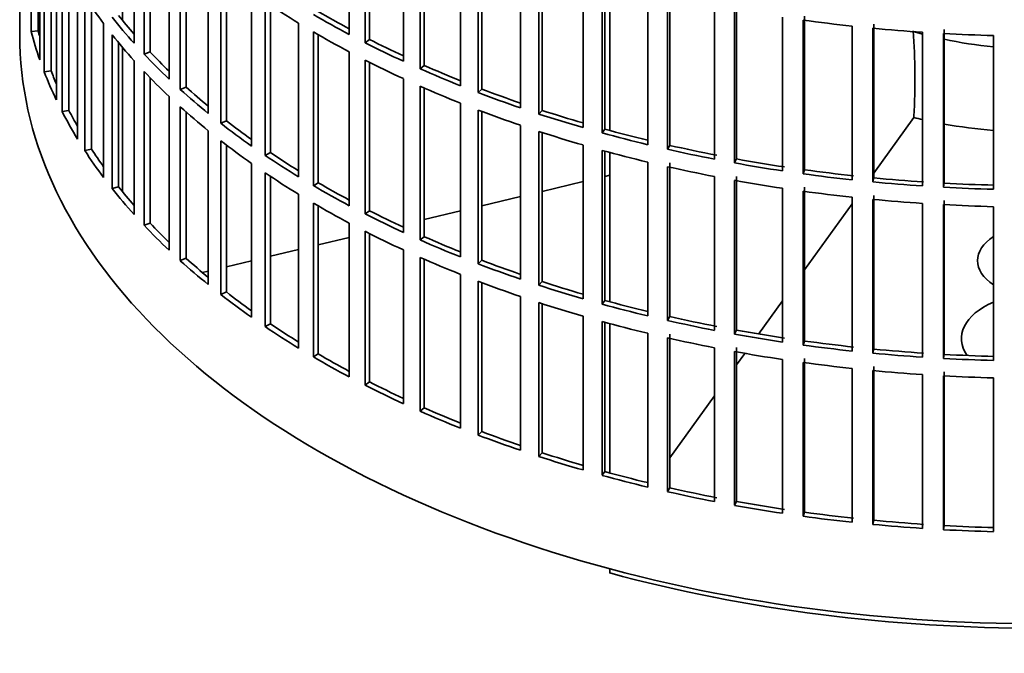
# Model space of a CAD drawing. Header units: millimetres. Extents: x 325 to 1200, y -2135 to 1831.
# Tile 2 of 21: x 907 to 1046, y -2068 to -1979. Entities that reach past the tile are written whole.
import ezdxf

# ---------------------------------------------------------------- set-up
doc = ezdxf.new("R2010")
doc.units = ezdxf.units.MM
for name, color, linetype in [('VSI184-254_GIUNT', 7, 'Continuous'), ('VSI344-454_FILTR', 7, 'Continuous'), ('VSI344-454_SUPPO', 7, 'Continuous')]:
    doc.layers.add(name, color=color, linetype=linetype)

# ---------------------------------------------------------------- blocks, each defined once
blk = doc.blocks.new('SE4')
at = {"layer": 'VSI184-254_GIUNT', "color": 7, "linetype": 'Continuous', "lineweight": 35}
for start_param, end_param in [(4.245143, 4.281952), (4.365036, 4.547129)]:
    blk.add_ellipse((1050.62, -1960.04), major_axis=(39.5, 0), ratio=0.57735, start_param=start_param, end_param=end_param, dxfattribs=at)
at = {"layer": 'VSI344-454_FILTR', "color": 7, "linetype": 'Continuous', "lineweight": 35}
for p, q in [((907.12, -1740.81), (907.12, -1980.86)), ((908.73, -1980.38), (908.73, -1958.74)), ((953.5, -1980.81), (953.5, -1959.18)), ((923.23, -1982.04), (923.23, -1960.41)), ((955.72, -1981.96), (955.72, -1960.33)), ((956.36, -1981.52), (956.36, -1960.65)), ((909.72, -1980.28), (909.72, -1962.05)), ((909.96, -1984.38), (909.96, -1962.74)), ((924.63, -1983.56), (924.63, -1961.93)), ((925.49, -1983.27), (925.49, -1962.83)), ((961.1, -1984.58), (961.1, -1962.94)), ((963.46, -1985.64), (963.46, -1964)), ((964.04, -1985.17), (964.04, -1964.26)), ((910.58, -1986.06), (910.58, -1964.43)), ((928.14, -1987.08), (928.14, -1965.44)), ((911.55, -1985.92), (911.55, -1966.77)), ((929.72, -1988.54), (929.72, -1966.9)), ((969.15, -1988.02), (969.15, -1966.39)), ((912.28, -1990), (912.28, -1968.37)), ((930.55, -1988.22), (930.55, -1967.64)), ((971.62, -1988.99), (971.62, -1967.35)), ((972.15, -1988.5), (972.15, -1967.55)), ((977.59, -1991.14), (977.59, -1969.5)), ((913.1, -1991.66), (913.1, -1970.02)), ((933.66, -1991.91), (933.66, -1970.27)), ((980.17, -1992), (980.17, -1970.36)), ((980.64, -1991.49), (980.64, -1970.51)), ((914.05, -1991.48), (914.05, -1971.79)), ((935.41, -1993.3), (935.41, -1971.66)), ((936.2, -1992.95), (936.2, -1972.27)), ((986.38, -1993.91), (986.38, -1972.27)), ((915.27, -1995.52), (915.27, -1973.88)), ((989.06, -1994.66), (989.06, -1973.02)), ((989.47, -1994.13), (989.47, -1973.14)), ((939.74, -1996.5), (939.74, -1974.86)), ((995.49, -1996.31), (995.49, -1974.68)), ((998.25, -1996.96), (998.25, -1975.32)), ((998.59, -1996.42), (998.59, -1974.78)), ((916.29, -1997.14), (916.29, -1975.5)), ((941.66, -1997.82), (941.66, -1976.18)), ((942.4, -1997.43), (942.4, -1976.68)), ((1004.86, -1998.35), (1004.86, -1976.71)), ((1007.98, -1998.32), (1007.98, -1976.69)), ((917.22, -1996.92), (917.22, -1976.89)), ((1007.7, -1998.88), (1007.7, -1977.24)), ((918.93, -2000.91), (918.93, -1979.27)), ((946.37, -2000.84), (946.37, -1979.2)), ((1014.46, -2000), (1014.46, -1978.36)), ((1017.36, -2000.42), (1017.36, -1978.78)), ((1017.56, -1999.85), (1017.56, -1978.21)), ((1027.31, -2000.99), (1027.31, -1979.35)), ((909.72, -1980.28), (908.73, -1980.38)), ((920.14, -2002.48), (920.14, -1980.84)), ((948.44, -2002.08), (948.44, -1980.44)), ((949.13, -2001.66), (949.13, -1980.84)), ((1024.24, -2001.26), (1024.24, -1979.62)), ((1027.17, -2001.56), (1027.17, -1979.92)), ((1034.14, -2002.12), (1034.14, -1980.49)), ((1037.11, -2002.3), (1037.11, -1980.67)), ((1037.18, -2001.73), (1037.18, -1980.09)), ((921.04, -2002.23), (921.04, -1981.95)), ((956.36, -1981.52), (955.72, -1981.96)), ((1044.12, -2002.59), (1044.12, -1980.95)), ((925.49, -1983.27), (924.63, -1983.56)), ((953.5, -2004.9), (953.5, -1983.26)), ((923.23, -2006.13), (923.23, -1984.49)), ((955.72, -2006.05), (955.72, -1984.41)), ((956.36, -2005.61), (956.36, -1984.74)), ((911.55, -1985.92), (910.58, -1986.06)), ((924.63, -2007.65), (924.63, -1986.01)), ((964.04, -1985.17), (963.46, -1985.64)), ((925.49, -2007.36), (925.49, -1986.92)), ((961.1, -2008.66), (961.1, -1987.03)), ((930.55, -1988.22), (929.72, -1988.54)), ((963.46, -2009.72), (963.46, -1988.09)), ((964.04, -2009.26), (964.04, -1988.34)), ((972.15, -1988.5), (971.62, -1988.99)), ((928.14, -2011.17), (928.14, -1989.53)), ((969.15, -2012.11), (969.15, -1990.47)), ((914.05, -1991.48), (913.1, -1991.66)), ((929.72, -2012.63), (929.72, -1990.99)), ((930.55, -2012.3), (930.55, -1991.73)), ((971.62, -2013.07), (971.62, -1991.44)), ((972.15, -2012.58), (972.15, -1991.64)), ((980.64, -1991.49), (980.17, -1992)), ((936.2, -1992.95), (935.41, -1993.3)), ((933.66, -2015.99), (933.66, -1994.36)), ((977.59, -2015.23), (977.59, -1993.59)), ((980.17, -2016.09), (980.17, -1994.45)), ((980.64, -2015.58), (980.64, -1994.6)), ((989.47, -1994.13), (989.06, -1994.66)), ((935.41, -2017.39), (935.41, -1995.75)), ((917.22, -1996.92), (916.29, -1997.14)), ((936.2, -2017.03), (936.2, -1996.36)), ((942.4, -1997.43), (941.66, -1997.82)), ((986.38, -2017.99), (986.38, -1996.36)), ((989.06, -2018.75), (989.06, -1997.11)), ((989.47, -2018.22), (989.47, -1997.22)), ((998.59, -1996.42), (998.25, -1996.96)), ((995.49, -2020.4), (995.49, -1998.76)), ((998.59, -2020.5), (998.59, -1998.86)), ((1007.98, -1998.32), (1007.7, -1998.88)), ((939.74, -2020.59), (939.74, -1998.95)), ((941.66, -2021.91), (941.66, -2000.27)), ((998.25, -2021.04), (998.25, -1999.41)), ((1017.56, -1999.85), (1017.36, -2000.42)), ((942.4, -2021.52), (942.4, -2000.77)), ((949.13, -2001.66), (948.44, -2002.08)), ((1004.86, -2022.43), (1004.86, -2000.8)), ((1007.7, -2022.97), (1007.7, -2001.33)), ((1007.98, -2022.41), (1007.98, -2000.77)), ((1027.31, -2000.99), (1027.17, -2001.56)), ((921.04, -2002.23), (920.14, -2002.48)), ((1014.46, -2024.09), (1014.46, -2002.45)), ((1017.36, -2024.5), (1017.36, -2002.87)), ((1017.56, -2023.94), (1017.56, -2002.3)), ((1037.18, -2001.73), (1037.11, -2002.3)), ((946.37, -2024.93), (946.37, -2003.29)), ((1024.24, -2025.35), (1024.24, -2003.71)), ((1027.17, -2025.65), (1027.17, -2004.01)), ((1027.31, -2025.07), (1027.31, -2003.44)), ((1037.18, -2025.81), (1037.18, -2004.18)), ((948.44, -2026.16), (948.44, -2004.53)), ((949.13, -2025.75), (949.13, -2004.93)), ((956.36, -2005.61), (955.72, -2006.05)), ((1034.14, -2026.21), (1034.14, -2004.57)), ((1037.11, -2026.39), (1037.11, -2004.75)), ((1044.12, -2026.67), (1044.12, -2005.04)), ((925.49, -2007.36), (924.63, -2007.65)), ((953.5, -2028.99), (953.5, -2007.35)), ((955.72, -2030.14), (955.72, -2008.5)), ((956.36, -2029.7), (956.36, -2008.83)), ((964.04, -2009.26), (963.46, -2009.72)), ((961.1, -2032.75), (961.1, -2011.11)), ((930.55, -2012.3), (929.72, -2012.63)), ((963.46, -2033.81), (963.46, -2012.17)), ((964.04, -2033.34), (964.04, -2012.43)), ((972.15, -2012.58), (971.62, -2013.07)), ((969.15, -2036.2), (969.15, -2014.56)), ((971.62, -2037.16), (971.62, -2015.52)), ((972.15, -2036.67), (972.15, -2015.72)), ((980.64, -2015.58), (980.17, -2016.09)), ((936.2, -2017.03), (935.41, -2017.39)), ((977.59, -2039.31), (977.59, -2017.67)), ((989.47, -2018.22), (989.06, -2018.75)), ((980.17, -2040.17), (980.17, -2018.54)), ((980.64, -2039.66), (980.64, -2018.69)), ((986.38, -2042.08), (986.38, -2020.44)), ((998.59, -2020.5), (998.25, -2021.04)), ((942.4, -2021.52), (941.66, -2021.91)), ((989.06, -2042.83), (989.06, -2021.2)), ((989.47, -2042.31), (989.47, -2021.31)), ((1007.98, -2022.41), (1007.7, -2022.97)), ((995.49, -2044.49), (995.49, -2022.85)), ((998.25, -2045.13), (998.25, -2023.49)), ((998.59, -2044.59), (998.59, -2022.95)), ((1004.86, -2046.52), (1004.86, -2024.88)), ((1007.98, -2046.5), (1007.98, -2024.86)), ((1017.56, -2023.94), (1017.36, -2024.5)), ((1027.31, -2025.07), (1027.17, -2025.65)), ((949.13, -2025.75), (948.44, -2026.16)), ((1007.7, -2047.05), (1007.7, -2025.42)), ((1014.46, -2048.17), (1014.46, -2026.54)), ((1017.56, -2048.02), (1017.56, -2026.39)), ((1037.18, -2025.81), (1037.11, -2026.39)), ((1017.36, -2048.59), (1017.36, -2026.95)), ((1024.24, -2049.43), (1024.24, -2027.8)), ((1027.31, -2049.16), (1027.31, -2027.52)), ((1027.17, -2049.73), (1027.17, -2028.1)), ((1034.14, -2050.3), (1034.14, -2028.66)), ((1037.11, -2050.48), (1037.11, -2028.84)), ((1037.18, -2049.9), (1037.18, -2028.26)), ((1044.12, -2050.76), (1044.12, -2029.12)), ((956.36, -2029.7), (955.72, -2030.14)), ((964.04, -2033.34), (963.46, -2033.81)), ((972.15, -2036.67), (971.62, -2037.16)), ((980.64, -2039.66), (980.17, -2040.17)), ((989.47, -2042.31), (989.06, -2042.83)), ((998.59, -2044.59), (998.25, -2045.13)), ((1007.98, -2046.5), (1007.7, -2047.05)), ((1017.56, -2048.02), (1017.36, -2048.59)), ((1027.31, -2049.16), (1027.17, -2049.73)), ((1037.18, -2049.9), (1037.11, -2050.48))]:
    blk.add_line(p, q, dxfattribs=at)
for centre, major_axis, start_param, end_param in [((1050.62, -1946.36), (-143.5, 0), 0.359458, 0.408487), ((1050.62, -1922.27), (-143.5, 0), 0.708524, 0.757553), ((1050.62, -1943.91), (-142.5, 0), 0.429099, 0.464583), ((1050.62, -1919.82), (-143.5, 0), 0.778337, 0.827366), ((1050.62, -1919.82), (-142.5, 0), 0.778165, 0.820895), ((1050.62, -1943.91), (-143.5, 0), 0.429271, 0.4783), ((1050.62, -1898.19), (-143.5, 0), 1.336842, 1.385871), ((1050.62, -1980.86), (143.5, 0), 3.141593, 5.158357), ((1050.62, -1968), (-143.5, 0), 0.150018, 0.199048), ((1050.62, -1968), (-142.5, 0), 0.149846, 0.160582), ((1050.62, -1946.36), (-143.5, 0), 0.429271, 0.4783), ((1050.62, -1922.27), (-143.5, 0), 0.778337, 0.827366), ((1050.62, -1898.19), (-143.5, 0), 1.406655, 1.455685), ((1050.62, -1898.19), (-143.5, 0), 1.476469, 1.525498), ((1050.62, -1919.82), (-143.5, 0), 0.84815, 0.897179), ((1050.62, -1919.82), (-142.5, 0), 0.847978, 0.891566), ((1050.62, -1943.91), (-143.5, 0), 0.499084, 0.548113), ((1050.62, -1943.91), (-142.5, 0), 0.498912, 0.536508), ((1050.62, -1922.27), (-143.5, 0), 0.84815, 0.897179), ((1050.62, -1968), (-143.5, 0), 0.219831, 0.268861), ((1050.62, -1968), (-142.5, 0), 0.219659, 0.242088), ((1050.62, -1946.36), (-143.5, 0), 0.499084, 0.548113), ((1050.62, -1919.82), (-143.5, 0), 0.917963, 0.966992), ((1050.62, -1919.82), (-142.5, 0), 0.917791, 0.962144), ((1050.62, -1943.91), (-143.5, 0), 0.568897, 0.617927), ((1050.62, -1943.91), (-142.5, 0), 0.568725, 0.607984), ((1050.62, -1922.27), (-143.5, 0), 0.917963, 0.966992), ((1050.62, -1919.82), (-143.5, 0), 0.987776, 1.036806), ((1050.62, -1919.82), (-142.5, 0), 0.987604, 1.032651), ((1050.62, -1968), (-143.5, 0), 0.289645, 0.338674), ((1050.62, -1968), (-142.5, 0), 0.289473, 0.318152), ((1050.62, -1946.36), (-143.5, 0), 0.568897, 0.617927), ((1050.62, -1922.27), (-143.5, 0), 0.987776, 1.036806), ((1050.62, -1919.82), (-143.5, 0), 1.057589, 1.106619), ((1050.62, -1919.82), (-142.5, 0), 1.057417, 1.103102), ((1050.62, -1943.91), (-143.5, 0), 0.63871, 0.68774), ((1050.62, -1943.91), (-142.5, 0), 0.638538, 0.679153), ((1050.62, -1922.27), (-143.5, 0), 1.057589, 1.106619), ((1050.62, -1919.82), (-143.5, 0), 1.127403, 1.176432), ((1050.62, -1919.82), (-142.5, 0), 1.127231, 1.17351), ((1050.62, -1946.36), (-143.5, 0), 0.63871, 0.68774), ((1050.62, -1968), (-143.5, 0), 0.359458, 0.408487), ((1050.62, -1968), (-142.5, 0), 0.359286, 0.391958), ((1050.62, -1943.91), (-142.5, 0), 0.708352, 0.750104), ((1050.62, -1922.27), (-143.5, 0), 1.127403, 1.176432), ((1050.62, -1919.82), (-143.5, 0), 1.197216, 1.246245), ((1050.62, -1919.82), (-142.5, 0), 1.197044, 1.246417), ((1050.62, -1943.91), (-143.5, 0), 0.708524, 0.757553), ((1050.62, -1919.82), (-143.5, 0), 1.267029, 1.316058), ((1050.62, -1919.82), (-142.5, 0), 1.266857, 1.31623), ((1050.62, -1946.36), (-143.5, 0), 0.708524, 0.757553), ((1050.62, -1922.27), (-143.5, 0), 1.197216, 1.246245), ((1050.62, -1919.82), (-142.5, 0), 1.33667, 1.386044), ((1050.62, -1943.91), (-142.5, 0), 0.778165, 0.820895), ((1050.62, -1922.27), (-143.5, 0), 1.267029, 1.316058), ((1050.62, -1919.82), (-143.5, 0), 1.336842, 1.385871), ((1050.62, -1919.82), (-143.5, 0), 1.406655, 1.455685), ((1050.62, -1919.82), (-142.5, 0), 1.406483, 1.455857), ((1050.62, -1968), (-143.5, 0), 0.429271, 0.4783), ((1050.62, -1968), (-142.5, 0), 0.429099, 0.464583), ((1050.62, -1943.91), (-143.5, 0), 0.778337, 0.827366), ((1050.62, -1922.27), (-143.5, 0), 1.336842, 1.385871), ((1050.62, -1919.82), (-143.5, 0), 1.476469, 1.525498), ((1050.62, -1919.82), (-142.5, 0), 1.476296, 1.52567), ((1050.62, -1922.27), (-143.5, 0), 1.406655, 1.455685), ((1050.62, -1946.36), (-143.5, 0), 0.778337, 0.827366), ((1050.62, -1943.91), (-142.5, 0), 0.847978, 0.891566), ((1050.62, -1922.27), (-143.5, 0), 1.476469, 1.525498), ((1050.62, -1943.91), (-143.5, 0), 0.84815, 0.897179), ((1050.62, -1968), (-143.5, 0), 0.499084, 0.548113), ((1050.62, -1968), (-142.5, 0), 0.498912, 0.536508), ((1050.62, -1946.36), (-143.5, 0), 0.84815, 0.897179), ((1050.62, -1943.91), (-143.5, 0), 0.917963, 0.966992), ((1050.62, -1943.91), (-142.5, 0), 0.917791, 0.962144), ((1050.62, -1968), (-143.5, 0), 0.568897, 0.617927), ((1050.62, -1968), (-142.5, 0), 0.568725, 0.607984), ((1050.62, -1946.36), (-143.5, 0), 0.917963, 0.966992), ((1050.62, -1943.91), (-142.5, 0), 0.987604, 1.032651), ((1050.62, -1943.91), (-143.5, 0), 0.987776, 1.036806), ((1050.62, -1946.36), (-143.5, 0), 0.987776, 1.036806), ((1050.62, -1943.91), (-143.5, 0), 1.057589, 1.106619), ((1050.62, -1943.91), (-142.5, 0), 1.057417, 1.103102), ((1050.62, -1968), (-143.5, 0), 0.63871, 0.68774), ((1050.62, -1968), (-142.5, 0), 0.638538, 0.679153), ((1050.62, -1943.91), (-142.5, 0), 1.127231, 1.17351), ((1050.62, -1946.36), (-143.5, 0), 1.057589, 1.106619), ((1050.62, -1943.91), (-143.5, 0), 1.127403, 1.176432), ((1050.62, -1943.91), (-143.5, 0), 1.197216, 1.246245), ((1050.62, -1943.91), (-142.5, 0), 1.197044, 1.246417), ((1050.62, -1968), (-143.5, 0), 0.708524, 0.757553), ((1050.62, -1968), (-142.5, 0), 0.708352, 0.750104), ((1050.62, -1946.36), (-143.5, 0), 1.127403, 1.176432), ((1050.62, -1943.91), (-142.5, 0), 1.266857, 1.31623), ((1050.62, -1946.36), (-143.5, 0), 1.197216, 1.246245), ((1050.62, -1943.91), (-143.5, 0), 1.267029, 1.316058), ((1050.62, -1943.91), (-143.5, 0), 1.336842, 1.385871), ((1050.62, -1943.91), (-142.5, 0), 1.33667, 1.386044), ((1050.62, -1943.91), (-142.5, 0), 1.406483, 1.455857), ((1050.62, -1968), (-143.5, 0), 0.778337, 0.827366), ((1050.62, -1968), (-142.5, 0), 0.778165, 0.820895), ((1050.62, -1946.36), (-143.5, 0), 1.267029, 1.316058), ((1050.62, -1943.91), (-143.5, 0), 1.406655, 1.455685), ((1050.62, -1943.91), (-143.5, 0), 1.476469, 1.525498), ((1050.62, -1943.91), (-142.5, 0), 1.476296, 1.52567), ((1050.62, -1946.36), (-143.5, 0), 1.336842, 1.385871), ((1050.62, -1946.36), (-143.5, 0), 1.406655, 1.455685), ((1050.62, -1946.36), (-143.5, 0), 1.476469, 1.525498), ((1050.62, -1968), (-143.5, 0), 0.84815, 0.897179), ((1050.62, -1968), (-142.5, 0), 0.847978, 0.891566), ((1050.62, -1968), (-142.5, 0), 0.917791, 0.962144), ((1050.62, -1968), (-143.5, 0), 0.917963, 0.966992), ((1050.62, -1968), (-143.5, 0), 0.987776, 1.036806), ((1050.62, -1968), (-142.5, 0), 0.987604, 1.032651), ((1050.62, -1968), (-143.5, 0), 1.057589, 1.106619), ((1050.62, -1968), (-142.5, 0), 1.057417, 1.103102), ((1050.62, -1968), (-143.5, 0), 1.127403, 1.176432), ((1050.62, -1968), (-142.5, 0), 1.127231, 1.17351), ((1050.62, -1968), (-142.5, 0), 1.197044, 1.246417), ((1050.62, -1968), (-143.5, 0), 1.197216, 1.246245), ((1050.62, -1968), (-143.5, 0), 1.267029, 1.316058), ((1050.62, -1968), (-142.5, 0), 1.266857, 1.31623), ((1050.62, -1968), (-143.5, 0), 1.336842, 1.385871), ((1050.62, -1968), (-142.5, 0), 1.33667, 1.386044), ((1050.62, -1968), (-143.5, 0), 1.406655, 1.455685), ((1050.62, -1968), (-142.5, 0), 1.406483, 1.455857), ((1050.62, -1968), (-142.5, 0), 1.476296, 1.52567), ((1050.62, -1968), (-143.5, 0), 1.476469, 1.525498)]:
    blk.add_ellipse(centre, major_axis=major_axis, ratio=0.57735, start_param=start_param, end_param=end_param, dxfattribs=at)
at = {"layer": 'VSI344-454_SUPPO', "color": 7, "linetype": 'Continuous', "lineweight": 35}
for p, q in [((921.59, -1978.83), (921.59, -1958.53)), ((990.14, -1994.32), (990.14, -1973.32)), ((921.59, -2002.91), (921.59, -1982.62)), ((1027.31, -2000.34), (1032.94, -1992.5)), ((1032.94, -1992.31), (1032.94, -1992.5)), ((990.14, -2018.4), (990.14, -1997.4)), ((980.64, -2002.88), (986.38, -2001.51)), ((989.47, -2000.77), (990.14, -2000.61)), ((972.15, -2004.91), (977.59, -2003.61)), ((964.04, -2006.85), (969.15, -2005.63)), ((1017.56, -2013.93), (1024.24, -2004.63)), ((949.13, -2010.41), (953.5, -2009.37)), ((942.4, -2012.02), (946.37, -2011.08)), ((936.2, -2013.51), (939.74, -2012.66)), ((932.84, -2014.31), (933.66, -2014.11)), ((1011.09, -2022.95), (1014.46, -2018.26)), ((990.14, -2042.49), (990.14, -2021.49)), ((1007.98, -2027.3), (1009.14, -2025.67)), ((998.59, -2040.37), (1004.86, -2031.64)), ((990.14, -2056.58), (990.14, -2055.99))]:
    blk.add_line(p, q, dxfattribs=at)
blk.add_arc((930.47, -1987.22), 102.6, 357.1575, 3.881, dxfattribs=at)
for centre, major_axis, start_param, end_param in [((1050.62, -1968.61), (45, 0), 4.308579, 4.337394), ((1050.62, -1968.61), (45, 0), 4.408949, 4.56748), ((1050.62, -2012.63), (8.75, 0), 2.407803, 3.875383), ((1050.62, -2023.6), (-11, 0), -0.938824, 0.382349), ((1050.62, -1982.08), (-142.5, 0), 1.132467, 2.009125)]:
    blk.add_ellipse(centre, major_axis=major_axis, ratio=0.57735, start_param=start_param, end_param=end_param, dxfattribs=at)

msp = doc.modelspace()

# ---------------------------------------------------------------- block references
msp.add_blockref('SE4', (0, 0))

doc.saveas('drawing.dxf')
